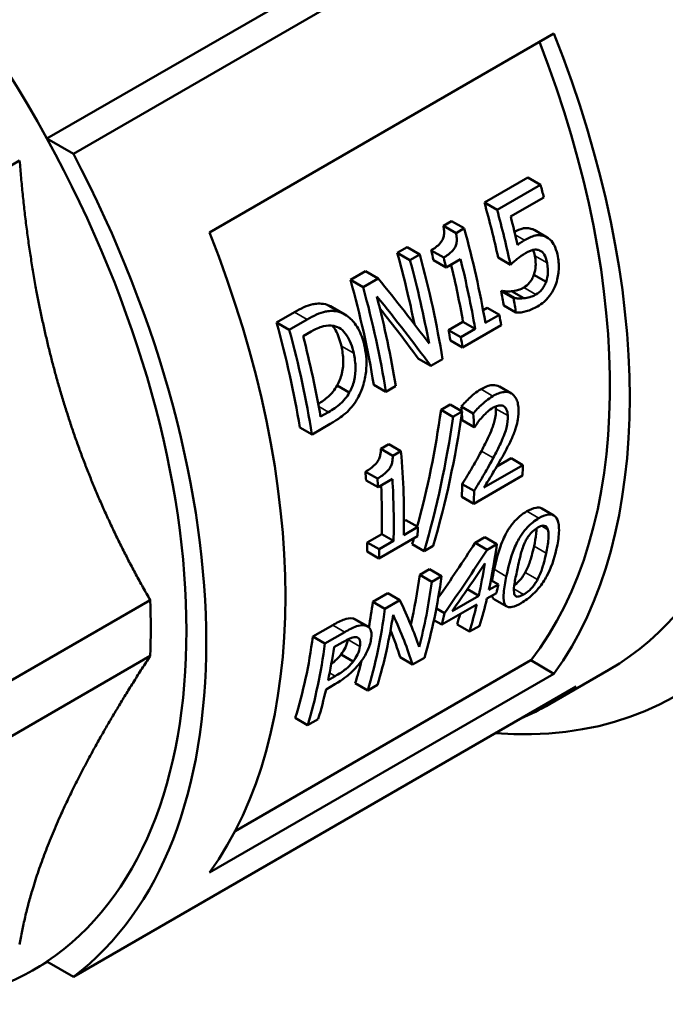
# Model space of a CAD drawing. Header units: millimetres. Extents: x 37 to 189, y 82 to 248.
# Tile 9 of 27: x 157 to 169, y 87 to 105. Entities that reach past the tile are written whole.
import ezdxf

# ---------------------------------------------------------------- set-up
doc = ezdxf.new("R2010")
doc.units = ezdxf.units.MM
doc.layers.add('Видимые тонкие (ГОСТ)', color=7, linetype='Continuous', lineweight=35)
doc.layers.add('Видимый контур (ГОСТ)', color=7, linetype='Continuous', lineweight=50)

msp = doc.modelspace()

# ---------------------------------------------------------------- linework, layer by layer
at = {"layer": 'Видимые тонкие (ГОСТ)'}
for p, q in [((166.523, 100.813), (166.302, 100.941)), ((166.169, 100.741), (166, 100.839)), ((166.57, 100.339), (166.351, 100.465)), ((166.369, 99.771), (166.152, 99.896)), ((162.834, 99.467), (162.609, 99.597)), ((162.287, 99.327), (162.06, 99.458)), ((163.116, 98.723), (162.895, 98.851)), ((165.603, 97.959), (165.39, 98.082)), ((162.667, 97.673), (162.491, 97.775)), ((165.868, 97.61), (165.655, 97.733)), ((165.609, 96.855), (165.397, 96.977)), ((166.424, 95.777), (166.21, 95.901)), ((166.586, 95.573), (166.47, 95.639)), ((166.554, 95.151), (166.337, 95.277)), ((165.842, 94.739), (165.625, 94.865)), ((166.4, 94.684), (166.181, 94.811)), ((166.151, 94.415), (165.978, 94.516)), ((163.312, 93.864), (163.098, 93.988)), ((162.955, 93.745), (162.74, 93.869)), ((163.227, 93.485), (163.012, 93.609)), ((162.786, 92.958), (162.685, 93.017))]:
    msp.add_line(p, q, dxfattribs=at)
at = {"layer": 'Видимый контур (ГОСТ)'}
for p, q in [((157.634, 102.559), (166.261, 107.539)), ((158.108, 102.285), (167.089, 107.469)), ((160.54, 100.881), (166.692, 104.432)), ((158.108, 102.285), (157.634, 102.559)), ((157.148, 102.163), (147.956, 96.856)), ((165.45, 101.416), (166.226, 101.864)), ((166.453, 101.733), (166.226, 101.864)), ((166.453, 101.733), (165.677, 101.285)), ((165.919, 101.163), (166.513, 101.506)), ((165.677, 101.285), (165.45, 101.416)), ((164.717, 101), (164.864, 101.084)), ((164.944, 100.869), (164.717, 101)), ((165.091, 100.954), (164.864, 101.084)), ((165.091, 100.954), (164.944, 100.869)), ((166.571, 100.792), (166.349, 100.919)), ((163.894, 100.517), (164.069, 100.618)), ((164.296, 100.487), (164.069, 100.618)), ((164.121, 100.386), (163.894, 100.517)), ((164.296, 100.487), (164.121, 100.386)), ((164.723, 100.431), (164.498, 100.561)), ((164.767, 100.256), (165.024, 100.405)), ((165.915, 100.305), (165.695, 100.433)), ((164.767, 100.256), (164.543, 100.386)), ((163.057, 100.034), (163.324, 100.188)), ((163.551, 100.057), (163.284, 99.903)), ((163.551, 100.057), (163.324, 100.188)), ((166.554, 99.999), (166.336, 100.125)), ((163.284, 99.903), (163.057, 100.034)), ((165.751, 99.831), (165.765, 99.839)), ((165.969, 99.705), (165.751, 99.831)), ((165.983, 99.713), (165.765, 99.839)), ((166.153, 99.704), (165.935, 99.829)), ((165.983, 99.713), (165.969, 99.705)), ((162.957, 99.416), (162.732, 99.546)), ((165.427, 99.492), (165.501, 99.535)), ((165.718, 99.409), (165.501, 99.535)), ((166.014, 99.448), (165.797, 99.573)), ((161.738, 99.272), (162.06, 99.458)), ((165.718, 99.409), (165.467, 99.264)), ((161.965, 99.142), (161.738, 99.272)), ((162.287, 99.327), (161.965, 99.142)), ((164.811, 99.137), (165.068, 99.285)), ((165.059, 98.826), (165.749, 99.225)), ((165.285, 99.159), (165.068, 99.285)), ((162.212, 99.028), (162.355, 99.111)), ((165.029, 99.011), (164.811, 99.137)), ((165.285, 99.159), (165.029, 99.011)), ((165.059, 98.826), (164.843, 98.952)), ((164.491, 98.498), (164.274, 98.623)), ((164.491, 98.498), (164.702, 98.62)), ((163.036, 98.02), (162.818, 98.146)), ((163.69, 98.036), (163.473, 98.161)), ((163.69, 98.036), (163.865, 98.137)), ((165.933, 98.006), (165.72, 98.129)), ((164.676, 97.712), (164.838, 97.806)), ((165.052, 97.683), (164.838, 97.806)), ((165.25, 97.647), (165.037, 97.77)), ((162.667, 97.673), (162.524, 97.591)), ((164.889, 97.589), (164.676, 97.712)), ((165.052, 97.683), (164.889, 97.589)), ((162.371, 97.274), (162.696, 97.462)), ((165.268, 97.403), (165.056, 97.526)), ((165.268, 97.403), (165.279, 97.409)), ((162.371, 97.274), (162.154, 97.399)), ((163.599, 97.016), (163.746, 97.101)), ((163.959, 96.977), (163.746, 97.101)), ((163.813, 96.893), (163.599, 97.016)), ((163.959, 96.977), (163.813, 96.893)), ((166.138, 96.727), (165.443, 96.326)), ((165.673, 96.703), (165.926, 96.849)), ((166.138, 96.727), (165.926, 96.849)), ((163.539, 96.485), (163.327, 96.608)), ((165.26, 96.037), (166.132, 96.541)), ((163.55, 96.33), (163.337, 96.453)), ((163.55, 96.33), (163.806, 96.478)), ((165.266, 96.265), (165.054, 96.388)), ((165.26, 96.037), (165.048, 96.16)), ((166.691, 95.826), (166.477, 95.95)), ((164.014, 95.723), (164.049, 95.744)), ((164.261, 95.621), (164.049, 95.744)), ((163.359, 95.346), (163.616, 95.494)), ((163.828, 95.371), (163.616, 95.494)), ((164.261, 95.621), (164.01, 95.476)), ((163.571, 95.223), (163.359, 95.346)), ((163.566, 95.059), (164.256, 95.457)), ((163.828, 95.371), (163.571, 95.223)), ((164.373, 95.19), (164.16, 95.313)), ((165.284, 95.337), (165.458, 95.438)), ((165.498, 95.213), (165.284, 95.337)), ((165.672, 95.314), (165.458, 95.438)), ((165.672, 95.314), (165.498, 95.213)), ((163.566, 95.059), (163.354, 95.182)), ((164.373, 95.19), (164.533, 95.283)), ((164.294, 94.766), (164.47, 94.867)), ((164.684, 94.744), (164.47, 94.867)), ((164.509, 94.642), (164.294, 94.766)), ((164.684, 94.744), (164.509, 94.642)), ((165.7, 94.596), (165.532, 94.499)), ((165.7, 94.596), (165.568, 94.673)), ((163.458, 94.283), (163.725, 94.437)), ((163.939, 94.314), (163.725, 94.437)), ((165.349, 94.394), (165.147, 94.511)), ((165.496, 94.343), (165.665, 94.441)), ((159.48, 94.317), (150.288, 89.01)), ((163.672, 94.159), (163.458, 94.283)), ((163.939, 94.314), (163.672, 94.159)), ((165.349, 94.394), (164.874, 94.119)), ((165.852, 94.201), (165.631, 94.328)), ((164.735, 94.082), (164.592, 94.164)), ((164.69, 93.878), (165.314, 94.238)), ((163.362, 93.847), (163.148, 93.971)), ((164.69, 93.878), (164.55, 93.958)), ((162.385, 93.664), (162.74, 93.869)), ((162.955, 93.745), (162.599, 93.54)), ((165.184, 93.753), (164.962, 93.88)), ((165.184, 93.753), (165.366, 93.858)), ((162.599, 93.54), (162.385, 93.664)), ((162.763, 93.475), (162.919, 93.565)), ((159.48, 93.318), (150.288, 88.011)), ((160.998, 90.191), (166.279, 93.24)), ((163.106, 93.22), (162.889, 93.345)), ((164.167, 93.166), (163.945, 93.294)), ((164.167, 93.166), (164.378, 93.287)), ((166.692, 93.001), (166.279, 93.24)), ((167.674, 93.069), (166.613, 92.457)), ((166.692, 93.001), (160.54, 89.45)), ((162.786, 92.958), (162.658, 92.884)), ((158.108, 87.588), (167.089, 92.772)), ((162.622, 92.72), (162.781, 92.812)), ((163.366, 92.703), (163.144, 92.831)), ((163.366, 92.703), (163.541, 92.804)), ((162.293, 92.084), (162.072, 92.212)), ((162.293, 92.084), (162.481, 92.192)), ((157.644, 87.856), (157.383, 87.705)), ((158.108, 87.588), (157.634, 87.862))]:
    msp.add_line(p, q, dxfattribs=at)
for centre, major_axis, ratio, start_param, end_param in [((161.506, 105.385), (7.375, -12.774), 0.57735, 5.906259, 8.046934), ((150.758, 99.18), (-6.625, 11.475), 0.57735, 4.673725, 6.32185), ((160.799, 104.977), (6.875, -11.908), 0.57735, 0, 1.777979), ((158.324, 103.548), (6.625, -11.475), 0.57735, 0.228799, 1.309828), ((158.324, 103.548), (6.875, -11.908), 0.57735, 0.25127, 1.319526), ((150.758, 99.18), (6.625, -11.475), 0.57735, 0.038664, 1.532132), ((150.758, 99.18), (6.875, -11.908), 0.57735, 0.071817, 1.498979), ((157.473, 103.057), (-6.775, 11.735), 0.57735, 4.264894, 4.283338), ((156.698, 102.609), (-6.625, 11.475), 0.57735, 4.209697, 4.291779), ((156.698, 102.609), (6.775, -11.735), 0.57735, 1.061679, 1.141745), ((156.88, 102.715), (-6.775, 11.735), 0.57735, 4.223472, 4.264894), ((156.113, 102.272), (-6.775, 11.735), 0.57735, 4.145037, 4.283848), ((152.172, 99.997), (6.875, -11.908), 0.57735, 0.25127, 1.319526), ((155.141, 101.711), (-6.625, 11.475), 0.57735, 4.184913, 4.291779), ((155.317, 101.812), (-6.775, 11.735), 0.57735, 4.129626, 4.283338), ((155.674, 102.019), (-6.625, 11.475), 0.57735, 4.255233, 4.269872), ((155.674, 102.019), (6.775, -11.735), 0.57735, 1.10611, 1.120386), ((155.931, 102.167), (6.775, -11.735), 0.57735, 1.003444, 1.10611), ((155.141, 101.711), (6.775, -11.735), 0.57735, 1.019523, 1.141745), ((155.931, 102.167), (-6.625, 11.475), 0.57735, 4.150057, 4.236319), ((156.272, 102.364), (10.46, -9.554), 0.25949, 0.937441, 1.059663), ((154.305, 101.228), (-6.625, 11.475), 0.57735, 4.13428, 4.291779), ((154.305, 101.228), (6.775, -11.735), 0.57735, 0.988034, 1.141745), ((154.48, 101.329), (-6.775, 11.735), 0.57735, 4.129626, 4.261726), ((156.095, 102.262), (-10.487, 9.539), 0.256785, 4.047813, 4.179912), ((156.639, 102.576), (-6.625, 11.475), 0.57735, 4.139783, 4.161737), ((156.639, 102.576), (6.775, -11.735), 0.57735, 0.993409, 1.014853), ((156.095, 102.262), (10.255, -9.328), 0.256785, 0.910874, 1.009213), ((156.364, 102.417), (-6.775, 11.735), 0.57735, 4.129626, 4.145037), ((152.985, 100.466), (-6.625, 11.475), 0.57735, 4.13428, 4.291779), ((152.985, 100.466), (6.775, -11.735), 0.57735, 0.988034, 1.141745), ((153.173, 100.575), (-6.775, 11.735), 0.57735, 4.146998, 4.265274), ((155.674, 102.019), (-6.625, 11.475), 0.57735, 4.13428, 4.150057), ((155.674, 102.019), (6.775, -11.735), 0.57735, 0.988034, 1.003444), ((155.717, 102.043), (-6.625, 11.475), 0.57735, 4.022274, 4.029526), ((155.036, 101.65), (2.15, -13.525), 0.707362, 1.000471, 1.165313), ((155.036, 101.65), (-2.199, 13.832), 0.707362, 4.117802, 4.304344), ((155.197, 101.743), (2.173, -13.84), 0.70761, 0.977736, 1.164277), ((155.717, 102.043), (-6.625, 11.475), 0.57735, 4.007906, 4.018669), ((155.717, 102.043), (6.775, -11.735), 0.57735, 0.864519, 0.885656), ((154.432, 101.302), (-6.775, 11.735), 0.57735, 3.900288, 4.033502), ((156.559, 102.53), (-6.775, 11.735), 0.57735, 3.885208, 3.902322), ((153.993, 101.048), (-6.625, 11.475), 0.57735, 4.000913, 4.014781), ((153.993, 101.048), (6.775, -11.735), 0.57735, 0.857681, 0.87124), ((154.25, 101.196), (-6.625, 11.475), 0.57735, 3.899684, 3.97952), ((154.25, 101.196), (6.775, -11.735), 0.57735, 0.758696, 0.857681), ((155.687, 102.026), (-6.625, 11.475), 0.57735, 3.884262, 3.905679), ((155.687, 102.026), (6.775, -11.735), 0.57735, 0.743616, 0.764558), ((154.683, 101.446), (-6.775, 11.735), 0.57735, 3.885208, 3.900288), ((153.993, 101.048), (-6.625, 11.475), 0.57735, 3.884262, 3.899684), ((155.036, 101.65), (2.15, -13.525), 0.707362, 0.974533, 0.983362), ((157.148, 102.869), (-7.744, -15.72), 0.616513, 1.321273, 1.389391), ((156.181, 102.311), (-6.775, 11.735), 0.57735, 3.707054, 3.789366), ((153.993, 101.048), (6.775, -11.735), 0.57735, 0.743616, 0.758696), ((157.148, 102.869), (-7.92, -16.076), 0.616513, 1.315238, 1.392528), ((157.323, 102.971), (-7.827, -16.051), 0.618607, 1.307591, 1.366316), ((155.999, 102.206), (6.775, -11.735), 0.57735, 0.565461, 0.624185), ((155.018, 101.64), (-6.625, 11.475), 0.57735, 3.693743, 3.786229), ((155.018, 101.64), (6.775, -11.735), 0.57735, 0.528531, 0.647773), ((155.193, 101.741), (-6.775, 11.735), 0.57735, 3.638201, 3.789366), ((156.35, 102.409), (-6.775, 11.735), 0.57735, 3.690722, 3.707054), ((150.475, 99.017), (6.375, -11.042), 0.57735, 0.7374, 0.833396), ((154.181, 101.157), (-6.625, 11.475), 0.57735, 3.739789, 3.786229), ((153.78, 100.925), (10.46, -9.554), 0.25949, 0.446448, 0.565691), ((156.181, 102.311), (-6.775, 11.735), 0.57735, 3.638201, 3.690722), ((154.181, 101.157), (6.775, -11.735), 0.57735, 0.496608, 0.647773), ((155.374, 101.845), (6.775, -11.735), 0.57735, 0.549129, 0.570483), ((155.999, 102.206), (-6.625, 11.475), 0.57735, 3.631467, 3.652519), ((155.999, 102.206), (6.775, -11.735), 0.57735, 0.496608, 0.549129), ((154.357, 101.258), (-6.775, 11.735), 0.57735, 3.638201, 3.768807), ((153.582, 100.811), (-10.487, 9.539), 0.256785, 3.556388, 3.686994), ((153.582, 100.811), (10.255, -9.328), 0.256785, 0.408061, 0.484059), ((153.109, 100.537), (-6.625, 11.475), 0.57735, 3.631467, 3.786229), ((153.109, 100.537), (6.775, -11.735), 0.57735, 0.496608, 0.647773), ((153.297, 100.646), (-6.775, 11.735), 0.57735, 3.712321, 3.772198), ((154.181, 101.157), (-6.625, 11.475), 0.57735, 3.631467, 3.676494), ((153.297, 100.646), (-6.775, 11.735), 0.57735, 3.638201, 3.695149), ((159.738, 104.365), (6.875, -11.908), 0.57735, 6.211368, 6.355002), ((150.758, 99.18), (6.625, -11.475), 0.57735, 6.007593, 6.32185)]:
    msp.add_ellipse(centre, major_axis=major_axis, ratio=ratio, start_param=start_param, end_param=end_param, dxfattribs=at)
for points, weights in [([(157.148, 102.163), (157.325, 99.897), (157.89, 97.995)], [1.00888063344, 1.02000399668, 1]), ([(157.89, 97.995), (158.455, 96.093), (159.48, 94.317)], [1, 1.02000399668, 1.00888063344]), ([(159.48, 93.318), (158.455, 91.746), (157.89, 90.496)], [1.00888063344, 1.02000399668, 1]), ([(157.89, 90.496), (157.325, 89.247), (157.148, 88.164)], [1, 1.02000399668, 1.00888063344])]:
    msp.add_rational_spline(points, weights, degree=2, dxfattribs=at)
for points, knots in [([(164.498, 100.561), (164.556, 100.595), (164.614, 100.636), (164.688, 100.72), (164.702, 100.749), (164.717, 100.784), (164.724, 100.808), (164.731, 100.86), (164.731, 100.887), (164.728, 100.942), (164.723, 100.972), (164.717, 101)], [0, 0, 0, 0, 0.0248593, 0.0248593, 0.0426647, 0.0426647, 0.0735152, 0.0735152, 0.1058402, 0.1058402, 0.1423727, 0.1423727, 0.1423727, 0.1423727]), ([(165.987, 100.892), (166.036, 100.918), (166.088, 100.94), (166.15, 100.955), (166.179, 100.962), (166.247, 100.957), (166.275, 100.951), (166.302, 100.941)], [0.00559596, 0.00559596, 0.00559596, 0.00559596, 0.02530943, 0.02530943, 0.03078237, 0.03078237, 0.0347708, 0.0347708, 0.0347708, 0.0347708]), ([(164.944, 100.869), (164.95, 100.84), (164.954, 100.81), (164.957, 100.755), (164.957, 100.729), (164.949, 100.678), (164.943, 100.653), (164.927, 100.617), (164.913, 100.589), (164.839, 100.506), (164.781, 100.465), (164.723, 100.431)], [-0.1420618, -0.1420618, -0.1420618, -0.1420618, -0.1050278, -0.1050278, -0.0735976, -0.0735976, -0.0424626, -0.0424626, -0.024749, -0.024749, 0, 0, 0, 0]), ([(166.523, 100.813), (166.496, 100.823), (166.468, 100.829), (166.401, 100.833), (166.372, 100.827), (166.296, 100.809), (166.229, 100.776), (166.169, 100.741)], [-0.03468871, -0.03468871, -0.03468871, -0.03468871, -0.03072242, -0.03072242, -0.02532623, -0.02532623, 0, 0, 0, 0]), ([(166.763, 100.449), (166.752, 100.507), (166.736, 100.565), (166.698, 100.655), (166.678, 100.693), (166.611, 100.769), (166.57, 100.797), (166.523, 100.813)], [-0.06286324, -0.06286324, -0.06286324, -0.06286324, -0.0387274, -0.0387274, -0.02069795, -0.02069795, 0, 0, 0, 0]), ([(166.169, 100.741), (166.141, 100.725), (166.116, 100.709), (166.086, 100.689), (166.065, 100.673), (166.043, 100.656)], [-0.01271547, -0.01271547, -0.01271547, -0.01271547, -0.00961101, -0.00961101, 0, 0, 0, 0]), ([(166.185, 100.512), (166.243, 100.545), (166.303, 100.57), (166.383, 100.576), (166.41, 100.572), (166.435, 100.56)], [-0.03260796, -0.03260796, -0.03260796, -0.03260796, -0.01170798, -0.01170798, 0, 0, 0, 0]), ([(165.915, 100.305), (165.96, 100.347), (166.019, 100.394), (166.083, 100.447), (166.133, 100.482), (166.185, 100.512)], [-0.02880181, -0.02880181, -0.02880181, -0.02880181, -0.0221042, -0.0221042, 0, 0, 0, 0]), ([(166.336, 100.125), (166.353, 100.175), (166.363, 100.227), (166.368, 100.314), (166.369, 100.376), (166.351, 100.465)], [0, 0, 0, 0, 0.01606726, 0.01606726, 0.02687042, 0.02687042, 0.02687042, 0.02687042]), ([(166.435, 100.56), (166.451, 100.553), (166.466, 100.544), (166.498, 100.516), (166.511, 100.498), (166.542, 100.45), (166.559, 100.396), (166.57, 100.339)], [-0.02741584, -0.02741584, -0.02741584, -0.02741584, -0.02393595, -0.02393595, -0.0191435, -0.0191435, 0, 0, 0, 0]), ([(166.719, 99.937), (166.755, 100.03), (166.77, 100.117), (166.785, 100.276), (166.78, 100.364), (166.763, 100.449)], [-0.0491376, -0.0491376, -0.0491376, -0.0491376, -0.02826855, -0.02826855, 0, 0, 0, 0]), ([(166.57, 100.339), (166.588, 100.249), (166.587, 100.188), (166.581, 100.102), (166.571, 100.05), (166.554, 99.999)], [-0.02677279, -0.02677279, -0.02677279, -0.02677279, -0.01614995, -0.01614995, 0, 0, 0, 0]), ([(166.152, 99.896), (166.19, 99.918), (166.226, 99.949), (166.267, 99.997), (166.284, 100.018), (166.316, 100.074), (166.327, 100.099), (166.336, 100.125)], [0, 0, 0, 0, 0.01627306, 0.01627306, 0.02055829, 0.02055829, 0.02368203, 0.02368203, 0.02368203, 0.02368203]), ([(165.935, 99.829), (165.971, 99.834), (166.008, 99.84), (166.059, 99.853), (166.095, 99.863), (166.152, 99.896)], [0, 0, 0, 0, 0.01487695, 0.01487695, 0.02097172, 0.02097172, 0.02097172, 0.02097172]), ([(166.554, 99.999), (166.545, 99.973), (166.533, 99.948), (166.502, 99.892), (166.484, 99.871), (166.443, 99.823), (166.408, 99.793), (166.369, 99.771)], [-0.02364058, -0.02364058, -0.02364058, -0.02364058, -0.02053225, -0.02053225, -0.01628513, -0.01628513, 0, 0, 0, 0]), ([(166.401, 99.559), (166.441, 99.582), (166.48, 99.61), (166.541, 99.665), (166.576, 99.699), (166.656, 99.806), (166.692, 99.868), (166.719, 99.937)], [-0.07374621, -0.07374621, -0.07374621, -0.07374621, -0.04242711, -0.04242711, -0.02216635, -0.02216635, 0, 0, 0, 0]), ([(165.765, 99.839), (165.785, 99.833), (165.811, 99.829), (165.854, 99.826), (165.887, 99.825), (165.935, 99.829)], [0, 0, 0, 0, 0.00898693, 0.00898693, 0.01574192, 0.01574192, 0.01574192, 0.01574192]), ([(166.153, 99.704), (166.105, 99.699), (166.073, 99.701), (166.029, 99.704), (166.003, 99.707), (165.983, 99.713)], [-0.0158251, -0.0158251, -0.0158251, -0.0158251, -0.00903139, -0.00903139, 0, 0, 0, 0]), ([(166.369, 99.771), (166.313, 99.738), (166.276, 99.728), (166.226, 99.715), (166.189, 99.708), (166.153, 99.704)], [-0.02085488, -0.02085488, -0.02085488, -0.02085488, -0.01493943, -0.01493943, 0, 0, 0, 0]), ([(162.06, 99.458), (162.168, 99.521), (162.286, 99.578), (162.432, 99.607), (162.52, 99.62), (162.609, 99.597)], [0, 0, 0, 0, 0.0458835, 0.0458835, 0.0686309, 0.0686309, 0.0686309, 0.0686309]), ([(166.014, 99.448), (166.077, 99.445), (166.142, 99.458), (166.265, 99.492), (166.333, 99.521), (166.401, 99.559)], [-0.05136072, -0.05136072, -0.05136072, -0.05136072, -0.02856763, -0.02856763, 0, 0, 0, 0]), ([(162.834, 99.467), (162.746, 99.489), (162.657, 99.477), (162.514, 99.448), (162.395, 99.39), (162.287, 99.327)], [-0.0680248, -0.0680248, -0.0680248, -0.0680248, -0.0459984, -0.0459984, 0, 0, 0, 0]), ([(163.313, 98.833), (163.29, 98.938), (163.258, 99.039), (163.163, 99.23), (163.109, 99.292), (162.997, 99.4), (162.92, 99.444), (162.834, 99.467)], [-0.07946267, -0.07946267, -0.07946267, -0.07946267, -0.05902761, -0.05902761, -0.03584641, -0.03584641, 0, 0, 0, 0]), ([(162.355, 99.111), (162.468, 99.176), (162.537, 99.197), (162.637, 99.221), (162.698, 99.223), (162.758, 99.212)], [-0.04034592, -0.04034592, -0.04034592, -0.04034592, -0.0250533, -0.0250533, 0, 0, 0, 0]), ([(162.895, 98.851), (162.872, 98.953), (162.839, 99.054), (162.774, 99.165), (162.755, 99.191), (162.735, 99.215)], [0, 0, 0, 0, 0.03433315, 0.03433315, 0.04593086, 0.04593086, 0.04593086, 0.04593086]), ([(162.758, 99.212), (162.803, 99.202), (162.845, 99.184), (162.924, 99.128), (162.958, 99.091), (163.05, 98.957), (163.09, 98.842), (163.116, 98.723)], [-0.07771373, -0.07771373, -0.07771373, -0.07771373, -0.0589459, -0.0589459, -0.03969145, -0.03969145, 0, 0, 0, 0]), ([(162.818, 98.146), (162.857, 98.212), (162.886, 98.284), (162.926, 98.451), (162.929, 98.532), (162.926, 98.681), (162.913, 98.769), (162.895, 98.851)], [0, 0, 0, 0, 0.023712, 0.023712, 0.05149484, 0.05149484, 0.09157414, 0.09157414, 0.09157414, 0.09157414]), ([(163.173, 97.896), (163.216, 97.968), (163.251, 98.045), (163.31, 98.225), (163.327, 98.32), (163.353, 98.548), (163.343, 98.694), (163.313, 98.833)], [-0.08915045, -0.08915045, -0.08915045, -0.08915045, -0.06974954, -0.06974954, -0.04654209, -0.04654209, 0, 0, 0, 0]), ([(163.116, 98.723), (163.134, 98.64), (163.147, 98.55), (163.148, 98.402), (163.144, 98.323), (163.104, 98.158), (163.075, 98.087), (163.036, 98.02)], [-0.09297704, -0.09297704, -0.09297704, -0.09297704, -0.05099665, -0.05099665, -0.02369886, -0.02369886, 0, 0, 0, 0]), ([(162.483, 97.819), (162.544, 97.856), (162.607, 97.9), (162.68, 97.965), (162.712, 97.995), (162.774, 98.073), (162.797, 98.108), (162.818, 98.146)], [0.00463995, 0.00463995, 0.00463995, 0.00463995, 0.03066332, 0.03066332, 0.03763583, 0.03763583, 0.0425746, 0.0425746, 0.0425746, 0.0425746]), ([(165.39, 98.082), (165.456, 98.12), (165.524, 98.148), (165.647, 98.16), (165.687, 98.146), (165.717, 98.13), (165.719, 98.13), (165.72, 98.129)], [0, 0, 0, 0, 0.02801464, 0.02801464, 0.0534785, 0.0534785, 0.05491758, 0.05491758, 0.05491758, 0.05491758]), ([(163.036, 98.02), (163.015, 97.982), (162.991, 97.947), (162.929, 97.869), (162.897, 97.84), (162.815, 97.766), (162.739, 97.715), (162.667, 97.673)], [-0.04250636, -0.04250636, -0.04250636, -0.04250636, -0.03758564, -0.03758564, -0.03068176, -0.03068176, 0, 0, 0, 0]), ([(165.037, 97.77), (165.08, 97.823), (165.138, 97.881), (165.225, 97.962), (165.299, 98.03), (165.39, 98.082)], [0, 0, 0, 0, 0.02142123, 0.02142123, 0.03347158, 0.03347158, 0.03347158, 0.03347158]), ([(165.603, 97.959), (165.513, 97.907), (165.438, 97.838), (165.352, 97.758), (165.293, 97.7), (165.25, 97.647)], [-0.03333139, -0.03333139, -0.03333139, -0.03333139, -0.02148863, -0.02148863, 0, 0, 0, 0]), ([(166.06, 97.734), (166.058, 97.77), (166.053, 97.805), (166.038, 97.867), (166.028, 97.895), (165.993, 97.959), (165.964, 97.989), (165.9, 98.024), (165.859, 98.037), (165.737, 98.025), (165.669, 97.997), (165.603, 97.959)], [-0.127004, -0.127004, -0.127004, -0.127004, -0.1054666, -0.1054666, -0.085612, -0.085612, -0.0533304, -0.0533304, -0.0279661, -0.0279661, 0, 0, 0, 0]), ([(162.696, 97.462), (162.854, 97.553), (162.934, 97.619), (163.049, 97.72), (163.115, 97.803), (163.173, 97.896)], [-0.05219292, -0.05219292, -0.05219292, -0.05219292, -0.03392613, -0.03392613, 0, 0, 0, 0]), ([(165.606, 97.752), (165.652, 97.778), (165.684, 97.787), (165.735, 97.795), (165.761, 97.793), (165.784, 97.783)], [-0.021934, -0.021934, -0.021934, -0.021934, -0.01231695, -0.01231695, 0, 0, 0, 0]), ([(165.784, 97.783), (165.796, 97.778), (165.807, 97.77), (165.829, 97.748), (165.837, 97.735), (165.858, 97.693), (165.866, 97.653), (165.868, 97.61)], [-0.02366692, -0.02366692, -0.02366692, -0.02366692, -0.01988, -0.01988, -0.01508115, -0.01508115, 0, 0, 0, 0]), ([(165.279, 97.409), (165.297, 97.437), (165.316, 97.464), (165.359, 97.523), (165.384, 97.554), (165.41, 97.582)], [-0.02245045, -0.02245045, -0.02245045, -0.02245045, -0.01230307, -0.01230307, 0, 0, 0, 0]), ([(165.397, 96.977), (165.442, 97.062), (165.489, 97.154), (165.592, 97.378), (165.617, 97.457), (165.651, 97.592), (165.659, 97.664), (165.655, 97.733)], [0, 0, 0, 0, 0.0288894, 0.0288894, 0.0741768, 0.0741768, 0.1321965, 0.1321965, 0.1321965, 0.1321965]), ([(165.41, 97.582), (165.454, 97.632), (165.491, 97.665), (165.538, 97.707), (165.572, 97.732), (165.606, 97.752)], [-0.02128838, -0.02128838, -0.02128838, -0.02128838, -0.01462915, -0.01462915, 0, 0, 0, 0]), ([(165.868, 97.61), (165.872, 97.542), (165.864, 97.469), (165.83, 97.334), (165.804, 97.256), (165.701, 97.032), (165.654, 96.94), (165.609, 96.855)], [-0.1319351, -0.1319351, -0.1319351, -0.1319351, -0.0740614, -0.0740614, -0.0289596, -0.0289596, 0, 0, 0, 0]), ([(166.002, 97.356), (166.031, 97.439), (166.044, 97.505), (166.061, 97.607), (166.063, 97.672), (166.06, 97.734)], [-0.03327403, -0.03327403, -0.03327403, -0.03327403, -0.02199143, -0.02199143, 0, 0, 0, 0]), ([(165.819, 96.964), (165.855, 97.029), (165.889, 97.096), (165.952, 97.226), (165.979, 97.291), (166.002, 97.356)], [-0.04351774, -0.04351774, -0.04351774, -0.04351774, -0.02106212, -0.02106212, 0, 0, 0, 0]), ([(163.327, 96.608), (163.387, 96.643), (163.448, 96.685), (163.529, 96.767), (163.545, 96.793), (163.565, 96.827), (163.575, 96.85), (163.589, 96.896), (163.593, 96.919), (163.599, 96.966), (163.6, 96.992), (163.599, 97.016)], [0, 0, 0, 0, 0.0255904, 0.0255904, 0.0428119, 0.0428119, 0.0726569, 0.0726569, 0.1005534, 0.1005534, 0.132708, 0.132708, 0.132708, 0.132708]), ([(163.813, 96.893), (163.813, 96.868), (163.812, 96.843), (163.806, 96.796), (163.802, 96.773), (163.788, 96.727), (163.778, 96.704), (163.758, 96.67), (163.742, 96.644), (163.661, 96.562), (163.6, 96.52), (163.539, 96.485)], [-0.1328816, -0.1328816, -0.1328816, -0.1328816, -0.1005784, -0.1005784, -0.0727419, -0.0727419, -0.0427925, -0.0427925, -0.0255764, -0.0255764, 0, 0, 0, 0]), ([(165.054, 96.388), (165.115, 96.486), (165.175, 96.585), (165.261, 96.732), (165.32, 96.833), (165.397, 96.977)], [0, 0, 0, 0, 0.03469908, 0.03469908, 0.05084908, 0.05084908, 0.05084908, 0.05084908]), ([(165.443, 96.326), (165.469, 96.367), (165.495, 96.41), (165.565, 96.523), (165.602, 96.585), (165.689, 96.729), (165.756, 96.847), (165.819, 96.964)], [-0.05694564, -0.05694564, -0.05694564, -0.05694564, -0.05064153, -0.05064153, -0.03986137, -0.03986137, 0, 0, 0, 0]), ([(165.609, 96.855), (165.532, 96.71), (165.474, 96.61), (165.388, 96.463), (165.327, 96.363), (165.266, 96.265)], [-0.05107158, -0.05107158, -0.05107158, -0.05107158, -0.03472399, -0.03472399, 0, 0, 0, 0]), ([(165.625, 94.865), (165.652, 94.988), (165.686, 95.13), (165.779, 95.396), (165.822, 95.479), (165.885, 95.589), (165.923, 95.646), (166.003, 95.74), (166.041, 95.777), (166.123, 95.846), (166.167, 95.876), (166.21, 95.901)], [0, 0, 0, 0, 0.0522061, 0.0522061, 0.0988863, 0.0988863, 0.151077, 0.151077, 0.1928477, 0.1928477, 0.2390447, 0.2390447, 0.2390447, 0.2390447]), ([(166.21, 95.901), (166.267, 95.933), (166.323, 95.957), (166.413, 95.971), (166.447, 95.967), (166.476, 95.951), (166.476, 95.951), (166.477, 95.95)], [0, 0, 0, 0, 0.02419843, 0.02419843, 0.04375963, 0.04375963, 0.04419255, 0.04419255, 0.04419255, 0.04419255]), ([(166.747, 95.263), (166.768, 95.362), (166.782, 95.465), (166.784, 95.626), (166.777, 95.696), (166.737, 95.79), (166.715, 95.814), (166.661, 95.843), (166.627, 95.848), (166.537, 95.834), (166.481, 95.81), (166.424, 95.777)], [-0.1141322, -0.1141322, -0.1141322, -0.1141322, -0.0843591, -0.0843591, -0.0613189, -0.0613189, -0.0436592, -0.0436592, -0.0241592, -0.0241592, 0, 0, 0, 0]), ([(166.424, 95.777), (166.388, 95.756), (166.351, 95.731), (166.281, 95.676), (166.248, 95.646), (166.172, 95.565), (166.132, 95.514), (166.056, 95.393), (166.018, 95.32), (165.915, 95.063), (165.873, 94.885), (165.842, 94.739)], [-0.1608452, -0.1608452, -0.1608452, -0.1608452, -0.1396665, -0.1396665, -0.1202991, -0.1202991, -0.0930185, -0.0930185, -0.0612774, -0.0612774, 0, 0, 0, 0]), ([(166.167, 95.329), (166.177, 95.352), (166.189, 95.377), (166.215, 95.422), (166.228, 95.443), (166.267, 95.498), (166.29, 95.522), (166.339, 95.569), (166.371, 95.591), (166.402, 95.609)], [-0.03190171, -0.03190171, -0.03190171, -0.03190171, -0.02629423, -0.02629423, -0.02126533, -0.02126533, -0.01304773, -0.01304773, 0, 0, 0, 0]), ([(166.337, 95.277), (166.353, 95.352), (166.367, 95.43), (166.378, 95.531), (166.381, 95.563), (166.381, 95.596)], [0, 0, 0, 0, 0.03176366, 0.03176366, 0.04409907, 0.04409907, 0.04409907, 0.04409907]), ([(166.402, 95.609), (166.419, 95.619), (166.436, 95.627), (166.468, 95.64), (166.482, 95.643), (166.508, 95.646), (166.528, 95.646), (166.566, 95.621), (166.578, 95.599), (166.586, 95.573)], [-0.06087091, -0.06087091, -0.06087091, -0.06087091, -0.04394944, -0.04394944, -0.02867843, -0.02867843, -0.0145921, -0.0145921, 0, 0, 0, 0]), ([(166.586, 95.573), (166.601, 95.516), (166.597, 95.442), (166.587, 95.326), (166.572, 95.236), (166.554, 95.151)], [-0.05095246, -0.05095246, -0.05095246, -0.05095246, -0.03570998, -0.03570998, 0, 0, 0, 0]), ([(166.035, 94.85), (166.065, 94.993), (166.088, 95.085), (166.113, 95.183), (166.136, 95.258), (166.167, 95.329)], [-0.03858143, -0.03858143, -0.03858143, -0.03858143, -0.02550578, -0.02550578, 0, 0, 0, 0]), ([(166.105, 94.261), (166.14, 94.281), (166.176, 94.304), (166.246, 94.356), (166.279, 94.383), (166.36, 94.458), (166.404, 94.507), (166.496, 94.626), (166.541, 94.697), (166.668, 94.946), (166.719, 95.129), (166.747, 95.263)], [-0.1273175, -0.1273175, -0.1273175, -0.1273175, -0.1131276, -0.1131276, -0.1000691, -0.1000691, -0.0809454, -0.0809454, -0.0561759, -0.0561759, 0, 0, 0, 0]), ([(166.181, 94.811), (166.214, 94.873), (166.241, 94.939), (166.282, 95.057), (166.309, 95.147), (166.337, 95.277)], [0, 0, 0, 0, 0.02386924, 0.02386924, 0.0483716, 0.0483716, 0.0483716, 0.0483716]), ([(166.554, 95.151), (166.525, 95.013), (166.498, 94.927), (166.464, 94.823), (166.436, 94.752), (166.4, 94.684)], [-0.04265695, -0.04265695, -0.04265695, -0.04265695, -0.02564494, -0.02564494, 0, 0, 0, 0]), ([(165.981, 94.445), (165.972, 94.503), (165.982, 94.572), (165.999, 94.677), (166.017, 94.767), (166.035, 94.85)], [-0.04894593, -0.04894593, -0.04894593, -0.04894593, -0.03505097, -0.03505097, 0, 0, 0, 0]), ([(165.983, 94.577), (165.996, 94.587), (166.009, 94.597), (166.043, 94.626), (166.067, 94.649), (166.109, 94.7), (166.125, 94.721), (166.155, 94.765), (166.168, 94.788), (166.181, 94.811)], [0.00734716, 0.00734716, 0.00734716, 0.00734716, 0.01274181, 0.01274181, 0.02130144, 0.02130144, 0.02701887, 0.02701887, 0.03333189, 0.03333189, 0.03333189, 0.03333189]), ([(165.842, 94.739), (165.821, 94.638), (165.803, 94.536), (165.79, 94.38), (165.79, 94.315), (165.814, 94.236), (165.83, 94.212), (165.879, 94.186), (165.91, 94.185), (165.995, 94.203), (166.049, 94.228), (166.105, 94.261)], [-0.1409121, -0.1409121, -0.1409121, -0.1409121, -0.098086, -0.098086, -0.0649224, -0.0649224, -0.0436967, -0.0436967, -0.0239953, -0.0239953, 0, 0, 0, 0]), ([(166.4, 94.684), (166.388, 94.661), (166.374, 94.638), (166.345, 94.594), (166.33, 94.573), (166.288, 94.522), (166.264, 94.499), (166.212, 94.454), (166.181, 94.433), (166.151, 94.415)], [-0.03305878, -0.03305878, -0.03305878, -0.03305878, -0.02683654, -0.02683654, -0.02127206, -0.02127206, -0.01273587, -0.01273587, 0, 0, 0, 0]), ([(166.151, 94.415), (166.133, 94.405), (166.115, 94.396), (166.083, 94.383), (166.068, 94.379), (166.045, 94.375), (166.026, 94.374), (165.993, 94.398), (165.984, 94.419), (165.981, 94.445)], [-0.07087979, -0.07087979, -0.07087979, -0.07087979, -0.04954803, -0.04954803, -0.03031918, -0.03031918, -0.01524075, -0.01524075, 0, 0, 0, 0]), ([(165.631, 94.328), (165.609, 94.341), (165.595, 94.362), (165.585, 94.391), (165.585, 94.393), (165.584, 94.394)], [0.04480752, 0.04480752, 0.04480752, 0.04480752, 0.06384466, 0.06384466, 0.06505885, 0.06505885, 0.06505885, 0.06505885]), ([(162.74, 93.869), (162.81, 93.909), (162.886, 93.948), (162.99, 93.983), (163.046, 93.998), (163.098, 93.988)], [0, 0, 0, 0, 0.0295506, 0.0295506, 0.04667429, 0.04667429, 0.04667429, 0.04667429]), ([(163.312, 93.864), (163.26, 93.874), (163.204, 93.86), (163.1, 93.825), (163.024, 93.785), (162.955, 93.745)], [-0.04667482, -0.04667482, -0.04667482, -0.04667482, -0.02955804, -0.02955804, 0, 0, 0, 0]), ([(163.424, 93.604), (163.432, 93.648), (163.436, 93.691), (163.429, 93.753), (163.422, 93.783), (163.381, 93.84), (163.351, 93.858), (163.312, 93.864)], [-0.07258194, -0.07258194, -0.07258194, -0.07258194, -0.04232912, -0.04232912, -0.02209404, -0.02209404, 0, 0, 0, 0]), ([(162.889, 93.345), (162.92, 93.386), (162.946, 93.427), (162.991, 93.521), (163.004, 93.568), (163.012, 93.609)], [0, 0, 0, 0, 0.01535968, 0.01535968, 0.03412929, 0.03412929, 0.03412929, 0.03412929]), ([(162.919, 93.565), (162.962, 93.589), (163.026, 93.624), (163.108, 93.652), (163.138, 93.657), (163.163, 93.653)], [-0.03740331, -0.03740331, -0.03740331, -0.03740331, -0.01446276, -0.01446276, 0, 0, 0, 0]), ([(163.163, 93.653), (163.179, 93.65), (163.193, 93.645), (163.215, 93.625), (163.223, 93.613), (163.236, 93.566), (163.235, 93.527), (163.227, 93.485)], [-0.03586712, -0.03586712, -0.03586712, -0.03586712, -0.02654215, -0.02654215, -0.01730965, -0.01730965, 0, 0, 0, 0]), ([(163.237, 93.206), (163.261, 93.238), (163.283, 93.269), (163.324, 93.336), (163.342, 93.37), (163.391, 93.474), (163.413, 93.541), (163.424, 93.604)], [-0.04993381, -0.04993381, -0.04993381, -0.04993381, -0.03820716, -0.03820716, -0.02595142, -0.02595142, 0, 0, 0, 0]), ([(163.227, 93.485), (163.22, 93.442), (163.207, 93.395), (163.163, 93.302), (163.136, 93.261), (163.106, 93.22)], [-0.03379714, -0.03379714, -0.03379714, -0.03379714, -0.01531516, -0.01531516, 0, 0, 0, 0]), ([(162.715, 93.177), (162.73, 93.187), (162.744, 93.198), (162.772, 93.221), (162.798, 93.242), (162.85, 93.296), (162.87, 93.32), (162.889, 93.345)], [0.02069155, 0.02069155, 0.02069155, 0.02069155, 0.02731423, 0.02731423, 0.03399087, 0.03399087, 0.03882861, 0.03882861, 0.03882861, 0.03882861]), ([(162.781, 92.812), (162.924, 92.895), (163.007, 92.965), (163.12, 93.067), (163.181, 93.133), (163.237, 93.206)], [-0.04732848, -0.04732848, -0.04732848, -0.04732848, -0.02774155, -0.02774155, 0, 0, 0, 0]), ([(163.106, 93.22), (163.087, 93.194), (163.067, 93.17), (163.015, 93.117), (162.989, 93.095), (162.918, 93.039), (162.851, 92.996), (162.786, 92.958)], [-0.03879359, -0.03879359, -0.03879359, -0.03879359, -0.0339643, -0.0339643, -0.02732687, -0.02732687, 0, 0, 0, 0])]:
    msp.add_open_spline(points, degree=3, knots=knots, dxfattribs=at)
for points in [[(166.302, 100.941), (166.318, 100.935), (166.334, 100.928), (166.349, 100.919)], [(166.351, 100.465), (166.344, 100.502), (166.334, 100.538), (166.321, 100.569)], [(162.609, 99.597), (162.652, 99.585), (162.693, 99.568), (162.732, 99.546)], [(165.655, 97.733), (165.655, 97.747), (165.653, 97.761), (165.651, 97.774)], [(165.587, 94.662), (165.597, 94.726), (165.61, 94.796), (165.625, 94.865)], [(163.098, 93.988), (163.116, 93.985), (163.133, 93.979), (163.148, 93.971)], [(163.012, 93.609), (163.012, 93.611), (163.012, 93.613), (163.012, 93.614)]]:
    msp.add_open_spline(points, degree=3, dxfattribs=at)

doc.saveas('drawing.dxf')
